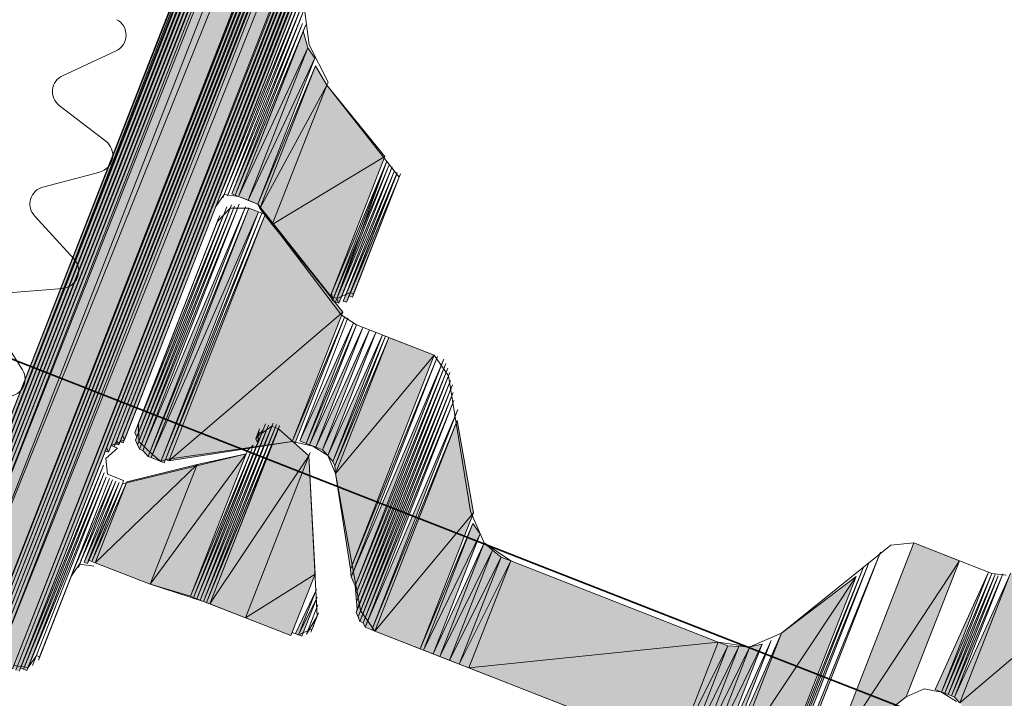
# Model space of a CAD drawing. Header units: millimetres. Extents: x -7374688 to -7372476, y 5958422 to 5960750.
# Tile 23 of 46: x -7373874 to -7373858, y 5960530 to 5960541. Entities that reach past the tile are written whole.
import ezdxf

# ---------------------------------------------------------------- set-up
doc = ezdxf.new("R2010")
doc.units = ezdxf.units.MM
for name, color, linetype, lineweight in [('Импорт в семействах', 7, 'Continuous', 18), ('Окна', 7, 'Continuous', 18), ('Элементы узлов', 7, 'Continuous', 18)]:
    doc.layers.add(name, color=color, linetype=linetype, lineweight=lineweight)

# ---------------------------------------------------------------- blocks, each defined once
blk = doc.blocks.new('ОкноВитражное_Одностворчатое_Агрисовгаз - Окно одностворчатое AGS68 в витраж ПО Л-21477776-Разрез 6-6')
at = {"layer": 'Окна', "lineweight": 35}
blk.add_line((-7373833.443, 5960519.955), (-7373896.77, 5960544.727), dxfattribs=at)
blk = doc.blocks.new('Витражная стойка в сборе - Окно для витража_dwg-21250016-Разрез 6-6')
at = {"layer": 'Импорт в семействах'}
for points in [[(-7373875.158, 5960531.626), (-7373875.209, 5960531.646), (-7373859.147, 5960572.554)], [(-7373875.147, 5960531.503), (-7373875.198, 5960531.523), (-7373859.076, 5960572.585)], [(-7373875.115, 5960531.432), (-7373875.167, 5960531.452), (-7373859.025, 5960572.565)], [(-7373875.064, 5960531.412), (-7373875.115, 5960531.432), (-7373858.974, 5960572.545)], [(-7373875.034, 5960531.341), (-7373875.084, 5960531.361), (-7373858.903, 5960572.577)], [(-7373874.982, 5960531.321), (-7373875.034, 5960531.341), (-7373858.852, 5960572.556)], [(-7373874.982, 5960531.321), (-7373858.852, 5960572.556), (-7373858.698, 5960572.496)], [(-7373874.828, 5960531.261), (-7373874.982, 5960531.321), (-7373858.698, 5960572.496)], [(-7373874.828, 5960531.261), (-7373858.698, 5960572.496), (-7373858.289, 5960572.336)], [(-7373874.419, 5960531.101), (-7373874.828, 5960531.261), (-7373858.289, 5960572.336)], [(-7373874.368, 5960531.081), (-7373874.419, 5960531.101), (-7373860.039, 5960567.712)], [(-7373874.317, 5960531.061), (-7373874.368, 5960531.081), (-7373859.988, 5960567.692)], [(-7373874.266, 5960531.041), (-7373874.317, 5960531.061), (-7373859.957, 5960567.621)], [(-7373874.215, 5960531.021), (-7373874.266, 5960531.041), (-7373859.905, 5960567.601)], [(-7373874.163, 5960531.001), (-7373874.215, 5960531.021), (-7373859.874, 5960567.529)], [(-7373874.163, 5960531.001), (-7373859.874, 5960567.529), (-7373859.618, 5960567.429)], [(-7373873.908, 5960530.901), (-7373874.163, 5960531.001), (-7373859.618, 5960567.429)], [(-7373873.856, 5960530.881), (-7373873.908, 5960530.901), (-7373859.567, 5960567.409)], [(-7373873.805, 5960530.861), (-7373873.856, 5960530.881), (-7373859.516, 5960567.389)], [(-7373872.394, 5960534.32), (-7373872.444, 5960534.34), (-7373859.465, 5960567.37)], [(-7373872.302, 5960534.402), (-7373872.354, 5960534.422), (-7373860.054, 5960565.712)], [(-7373872.231, 5960534.433), (-7373872.282, 5960534.453), (-7373860.023, 5960565.641)], [(-7373872.16, 5960534.464), (-7373872.211, 5960534.484), (-7373859.992, 5960565.57)], [(-7373870.394, 5960538.375), (-7373870.445, 5960538.395), (-7373869.333, 5960541.086)], [(-7373870.343, 5960538.355), (-7373870.394, 5960538.375), (-7373869.282, 5960541.066)], [(-7373870.343, 5960538.355), (-7373869.322, 5960540.964), (-7373869.249, 5960540.699)], [(-7373870.189, 5960538.295), (-7373870.343, 5960538.355), (-7373869.249, 5960540.699)], [(-7373870.189, 5960538.295), (-7373869.249, 5960540.699), (-7373869.135, 5960540.537)], [(-7373870.036, 5960538.235), (-7373870.189, 5960538.295), (-7373869.135, 5960540.537)], [(-7373870.005, 5960538.164), (-7373870.036, 5960538.235), (-7373869.125, 5960540.415)], [(-7373870.005, 5960538.164), (-7373869.125, 5960540.415), (-7373868.949, 5960540.11)], [(-7373869.809, 5960537.91), (-7373870.005, 5960538.164), (-7373868.949, 5960540.11)], [(-7373869.809, 5960537.91), (-7373868.949, 5960540.11), (-7373868.032, 5960538.984)], [(-7373868.892, 5960536.785), (-7373869.809, 5960537.91), (-7373868.032, 5960538.984)], [(-7373868.861, 5960536.713), (-7373868.892, 5960536.785), (-7373868.001, 5960538.913)], [(-7373868.811, 5960536.694), (-7373868.861, 5960536.713), (-7373867.97, 5960538.842)], [(-7373868.759, 5960536.673), (-7373868.811, 5960536.694), (-7373867.918, 5960538.822)], [(-7373868.637, 5960536.685), (-7373868.688, 5960536.705), (-7373867.836, 5960538.731)], [(-7373868.545, 5960536.767), (-7373868.597, 5960536.787), (-7373867.805, 5960538.66)], [(-7373871.935, 5960534.435), (-7373871.966, 5960534.507), (-7373870.454, 5960538.221)], [(-7373871.904, 5960534.364), (-7373871.935, 5960534.435), (-7373870.403, 5960538.201)], [(-7373871.853, 5960534.344), (-7373871.904, 5960534.364), (-7373870.332, 5960538.232)], [(-7373871.77, 5960534.253), (-7373871.853, 5960534.344), (-7373870.229, 5960538.192)], [(-7373871.946, 5960534.558), (-7373871.978, 5960534.629), (-7373870.545, 5960538.139)], [(-7373871.719, 5960534.233), (-7373871.77, 5960534.253), (-7373870.178, 5960538.172)], [(-7373871.719, 5960534.233), (-7373870.178, 5960538.172), (-7373870.025, 5960538.113)], [(-7373871.566, 5960534.173), (-7373871.719, 5960534.233), (-7373870.025, 5960538.113)], [(-7373871.515, 5960534.153), (-7373871.566, 5960534.173), (-7373869.974, 5960538.092)], [(-7373871.443, 5960534.184), (-7373871.495, 5960534.204), (-7373869.922, 5960538.072)], [(-7373871.443, 5960534.184), (-7373869.922, 5960538.072), (-7373868.697, 5960536.531)], [(-7373871.443, 5960534.184), (-7373868.697, 5960536.531), (-7373869.497, 5960534.485)], [(-7373869.446, 5960534.465), (-7373869.497, 5960534.485), (-7373868.666, 5960536.46)], [(-7373869.273, 5960534.456), (-7373869.375, 5960534.496), (-7373868.532, 5960536.349)], [(-7373869.221, 5960534.436), (-7373869.273, 5960534.456), (-7373868.481, 5960536.329)], [(-7373869.12, 5960534.396), (-7373869.221, 5960534.436), (-7373868.379, 5960536.289)], [(-7373869.017, 5960534.356), (-7373869.12, 5960534.396), (-7373868.276, 5960536.249)], [(-7373868.934, 5960534.264), (-7373869.017, 5960534.356), (-7373868.174, 5960536.209)], [(-7373868.852, 5960534.173), (-7373868.934, 5960534.264), (-7373868.072, 5960536.169)], [(-7373868.821, 5960534.102), (-7373868.852, 5960534.173), (-7373868.021, 5960536.149)], [(-7373868.81, 5960533.98), (-7373868.821, 5960534.102), (-7373867.969, 5960536.129)], [(-7373868.81, 5960533.98), (-7373867.969, 5960536.129), (-7373867.253, 5960535.848)], [(-7373868.574, 5960532.472), (-7373868.81, 5960533.98), (-7373867.253, 5960535.848)], [(-7373868.563, 5960532.349), (-7373868.574, 5960532.472), (-7373867.202, 5960535.828)], [(-7373868.501, 5960532.207), (-7373868.563, 5960532.349), (-7373867.1, 5960535.788)], [(-7373868.489, 5960532.085), (-7373868.501, 5960532.207), (-7373867.068, 5960535.717)], [(-7373868.478, 5960531.962), (-7373868.489, 5960532.085), (-7373867.037, 5960535.646)], [(-7373868.467, 5960531.84), (-7373868.478, 5960531.962), (-7373867.006, 5960535.575)], [(-7373868.456, 5960531.718), (-7373868.487, 5960531.789), (-7373866.995, 5960535.452)], [(-7373868.425, 5960531.647), (-7373868.456, 5960531.718), (-7373866.964, 5960535.381)], [(-7373868.374, 5960531.627), (-7373868.425, 5960531.647), (-7373866.953, 5960535.259)], [(-7373868.343, 5960531.555), (-7373868.374, 5960531.627), (-7373866.942, 5960535.137)], [(-7373868.24, 5960531.515), (-7373868.343, 5960531.555), (-7373866.879, 5960534.994)], [(-7373870.845, 5960531.944), (-7373870.896, 5960531.964), (-7373869.744, 5960534.758)], [(-7373868.189, 5960531.495), (-7373868.24, 5960531.515), (-7373866.889, 5960534.821)], [(-7373868.189, 5960531.495), (-7373866.889, 5960534.821), (-7373866.632, 5960533.364)], [(-7373870.948, 5960531.985), (-7373870.998, 5960532.004), (-7373869.867, 5960534.747)], [(-7373870.896, 5960531.964), (-7373870.948, 5960531.985), (-7373869.815, 5960534.727)], [(-7373870.794, 5960531.924), (-7373870.845, 5960531.944), (-7373869.693, 5960534.738)], [(-7373870.794, 5960531.924), (-7373869.713, 5960534.687), (-7373869.23, 5960534.262)], [(-7373870.038, 5960534.46), (-7373870.069, 5960534.531), (-7373869.958, 5960534.665)], [(-7373871.101, 5960532.044), (-7373871.735, 5960532.234), (-7373870.22, 5960534.295)], [(-7373871.735, 5960532.234), (-7373870.995, 5960534.127), (-7373870.22, 5960534.295)], [(-7373871.05, 5960532.024), (-7373871.101, 5960532.044), (-7373870.149, 5960534.327)], [(-7373870.998, 5960532.004), (-7373871.05, 5960532.024), (-7373870.058, 5960534.409)], [(-7373870.231, 5960531.704), (-7373870.794, 5960531.924), (-7373869.23, 5960534.262)], [(-7373870.231, 5960531.704), (-7373869.23, 5960534.262), (-7373869.134, 5960532.396)], [(-7373873.735, 5960530.892), (-7373873.785, 5960530.912), (-7373872.474, 5960534.115)], [(-7373873.683, 5960530.872), (-7373873.735, 5960530.892), (-7373872.462, 5960533.993)], [(-7373871.735, 5960532.234), (-7373872.604, 5960532.574), (-7373870.995, 5960534.127)], [(-7373872.604, 5960532.574), (-7373872.104, 5960533.853), (-7373870.995, 5960534.127)], [(-7373872.727, 5960532.562), (-7373872.778, 5960532.583), (-7373872.226, 5960533.842)], [(-7373872.604, 5960532.574), (-7373872.656, 5960532.594), (-7373872.104, 5960533.853)], [(-7373872.656, 5960532.594), (-7373872.707, 5960532.614), (-7373872.175, 5960533.821)], [(-7373867.473, 5960531.215), (-7373868.189, 5960531.495), (-7373866.632, 5960533.364)], [(-7373867.422, 5960531.195), (-7373867.473, 5960531.215), (-7373866.642, 5960533.191)], [(-7373867.422, 5960531.195), (-7373866.642, 5960533.191), (-7373866.528, 5960533.028)], [(-7373867.268, 5960531.135), (-7373867.422, 5960531.195), (-7373866.528, 5960533.028)], [(-7373867.166, 5960531.095), (-7373867.268, 5960531.135), (-7373866.466, 5960532.886)], [(-7373867.166, 5960531.095), (-7373866.466, 5960532.886), (-7373866.332, 5960532.774)], [(-7373867.012, 5960531.035), (-7373867.166, 5960531.095), (-7373866.332, 5960532.774)], [(-7373867.012, 5960531.035), (-7373866.332, 5960532.774), (-7373866.198, 5960532.663)], [(-7373861.672, 5960529.005), (-7373861.723, 5960529.025), (-7373860.211, 5960532.74)], [(-7373861.003, 5960529.51), (-7373859.682, 5960532.887), (-7373858.965, 5960532.606)], [(-7373866.859, 5960530.975), (-7373867.012, 5960531.035), (-7373866.198, 5960532.663)], [(-7373866.859, 5960530.975), (-7373866.198, 5960532.663), (-7373866.045, 5960532.603)], [(-7373866.705, 5960530.915), (-7373866.859, 5960530.975), (-7373866.045, 5960532.603)], [(-7373866.705, 5960530.915), (-7373866.045, 5960532.603), (-7373862.771, 5960531.322)], [(-7373861.003, 5960529.51), (-7373858.965, 5960532.606), (-7373859.806, 5960530.458)], [(-7373857.733, 5960528.821), (-7373858.958, 5960530.362), (-7373856.212, 5960532.709)], [(-7373858.958, 5960530.362), (-7373858.158, 5960532.408), (-7373856.212, 5960532.709)], [(-7373861.845, 5960529.014), (-7373861.896, 5960529.034), (-7373860.484, 5960532.493)], [(-7373861.794, 5960528.994), (-7373861.845, 5960529.014), (-7373860.393, 5960532.575)], [(-7373859.245, 5960530.533), (-7373859.347, 5960530.573), (-7373858.505, 5960532.426)], [(-7373869.515, 5960531.424), (-7373870.231, 5960531.704), (-7373869.134, 5960532.396)], [(-7373861.896, 5960529.034), (-7373862.613, 5960529.314), (-7373860.595, 5960532.359)], [(-7373862.613, 5960529.314), (-7373861.772, 5960531.463), (-7373860.595, 5960532.359)], [(-7373859.194, 5960530.513), (-7373859.245, 5960530.533), (-7373858.453, 5960532.406)], [(-7373859.143, 5960530.493), (-7373859.194, 5960530.513), (-7373858.403, 5960532.386)], [(-7373859.092, 5960530.473), (-7373859.143, 5960530.493), (-7373858.351, 5960532.366)], [(-7373859.04, 5960530.453), (-7373859.092, 5960530.473), (-7373858.28, 5960532.397)], [(-7373858.958, 5960530.362), (-7373859.04, 5960530.453), (-7373858.178, 5960532.357)], [(-7373869.393, 5960531.435), (-7373869.444, 5960531.455), (-7373869.113, 5960532.152)], [(-7373869.341, 5960531.415), (-7373869.393, 5960531.435), (-7373869.101, 5960532.029)], [(-7373862.715, 5960529.354), (-7373862.818, 5960529.394), (-7373861.934, 5960531.349)], [(-7373862.613, 5960529.314), (-7373862.715, 5960529.354), (-7373861.772, 5960531.463)], [(-7373863.431, 5960529.634), (-7373866.705, 5960530.915), (-7373862.771, 5960531.322)], [(-7373863.431, 5960529.634), (-7373862.771, 5960531.322), (-7373862.617, 5960531.262)], [(-7373863.278, 5960529.574), (-7373863.431, 5960529.634), (-7373862.617, 5960531.262)], [(-7373863.278, 5960529.574), (-7373862.617, 5960531.262), (-7373862.444, 5960531.254)], [(-7373863.124, 5960529.514), (-7373863.278, 5960529.574), (-7373862.444, 5960531.254)], [(-7373863.124, 5960529.514), (-7373862.444, 5960531.254), (-7373862.27, 5960531.245)], [(-7373862.971, 5960529.454), (-7373863.124, 5960529.514), (-7373862.27, 5960531.245)], [(-7373862.818, 5960529.394), (-7373862.971, 5960529.454), (-7373862.077, 5960531.287)], [(-7373862.971, 5960529.454), (-7373862.27, 5960531.245), (-7373862.077, 5960531.287)]]:
    blk.add_hatch(color=256, dxfattribs=at).paths.add_polyline_path(points)
for p, q in [((-7373875.209, 5960531.646), (-7373859.147, 5960572.554)), ((-7373875.198, 5960531.523), (-7373859.076, 5960572.585)), ((-7373875.167, 5960531.452), (-7373859.025, 5960572.565)), ((-7373859.147, 5960572.554), (-7373875.158, 5960531.626)), ((-7373859.076, 5960572.585), (-7373875.147, 5960531.503)), ((-7373859.025, 5960572.565), (-7373875.115, 5960531.432)), ((-7373875.115, 5960531.432), (-7373858.974, 5960572.545)), ((-7373875.084, 5960531.361), (-7373858.903, 5960572.577)), ((-7373858.974, 5960572.545), (-7373875.064, 5960531.412)), ((-7373858.903, 5960572.577), (-7373875.034, 5960531.341)), ((-7373875.034, 5960531.341), (-7373858.852, 5960572.556)), ((-7373858.852, 5960572.556), (-7373874.982, 5960531.321)), ((-7373874.982, 5960531.321), (-7373858.852, 5960572.556)), ((-7373874.982, 5960531.321), (-7373858.698, 5960572.496)), ((-7373858.698, 5960572.496), (-7373874.982, 5960531.321)), ((-7373858.698, 5960572.496), (-7373874.828, 5960531.261)), ((-7373874.828, 5960531.261), (-7373858.698, 5960572.496)), ((-7373874.828, 5960531.261), (-7373858.289, 5960572.336)), ((-7373858.289, 5960572.336), (-7373874.828, 5960531.261)), ((-7373858.289, 5960572.336), (-7373874.419, 5960531.101)), ((-7373874.419, 5960531.101), (-7373860.039, 5960567.712)), ((-7373860.039, 5960567.712), (-7373874.368, 5960531.081)), ((-7373874.368, 5960531.081), (-7373859.988, 5960567.692)), ((-7373859.988, 5960567.692), (-7373874.317, 5960531.061)), ((-7373874.317, 5960531.061), (-7373859.957, 5960567.621)), ((-7373859.957, 5960567.621), (-7373874.266, 5960531.041)), ((-7373874.266, 5960531.041), (-7373859.905, 5960567.601)), ((-7373859.905, 5960567.601), (-7373874.215, 5960531.021)), ((-7373874.215, 5960531.021), (-7373859.874, 5960567.529)), ((-7373859.874, 5960567.529), (-7373874.163, 5960531.001)), ((-7373874.163, 5960531.001), (-7373859.874, 5960567.529)), ((-7373874.163, 5960531.001), (-7373859.618, 5960567.429)), ((-7373859.618, 5960567.429), (-7373874.163, 5960531.001)), ((-7373859.618, 5960567.429), (-7373873.908, 5960530.901)), ((-7373873.908, 5960530.901), (-7373859.567, 5960567.409)), ((-7373859.567, 5960567.409), (-7373873.856, 5960530.881)), ((-7373873.856, 5960530.881), (-7373859.516, 5960567.389)), ((-7373859.516, 5960567.389), (-7373873.805, 5960530.861)), ((-7373872.444, 5960534.34), (-7373859.465, 5960567.37)), ((-7373859.465, 5960567.37), (-7373872.394, 5960534.32)), ((-7373872.354, 5960534.422), (-7373860.054, 5960565.712)), ((-7373860.054, 5960565.712), (-7373872.302, 5960534.402)), ((-7373872.282, 5960534.453), (-7373860.023, 5960565.641)), ((-7373860.023, 5960565.641), (-7373872.231, 5960534.433)), ((-7373872.211, 5960534.484), (-7373859.992, 5960565.57)), ((-7373859.992, 5960565.57), (-7373872.16, 5960534.464)), ((-7373870.445, 5960538.395), (-7373869.333, 5960541.086)), ((-7373869.333, 5960541.086), (-7373870.394, 5960538.375)), ((-7373870.394, 5960538.375), (-7373869.282, 5960541.066)), ((-7373869.282, 5960541.066), (-7373870.343, 5960538.355)), ((-7373870.343, 5960538.355), (-7373869.322, 5960540.964)), ((-7373869.322, 5960540.964), (-7373869.249, 5960540.699)), ((-7373870.343, 5960538.355), (-7373869.249, 5960540.699)), ((-7373869.249, 5960540.699), (-7373870.343, 5960538.355)), ((-7373869.249, 5960540.699), (-7373870.189, 5960538.295)), ((-7373870.189, 5960538.295), (-7373869.249, 5960540.699)), ((-7373869.249, 5960540.699), (-7373869.135, 5960540.537)), ((-7373870.189, 5960538.295), (-7373869.135, 5960540.537)), ((-7373869.135, 5960540.537), (-7373870.189, 5960538.295)), ((-7373869.135, 5960540.537), (-7373870.036, 5960538.235)), ((-7373870.036, 5960538.235), (-7373869.125, 5960540.415)), ((-7373869.125, 5960540.415), (-7373870.005, 5960538.164)), ((-7373870.005, 5960538.164), (-7373869.125, 5960540.415)), ((-7373869.125, 5960540.415), (-7373868.949, 5960540.11)), ((-7373870.005, 5960538.164), (-7373868.949, 5960540.11)), ((-7373868.949, 5960540.11), (-7373870.005, 5960538.164)), ((-7373868.949, 5960540.11), (-7373869.809, 5960537.91)), ((-7373869.809, 5960537.91), (-7373868.949, 5960540.11)), ((-7373868.949, 5960540.11), (-7373868.032, 5960538.984)), ((-7373869.809, 5960537.91), (-7373868.032, 5960538.984)), ((-7373868.032, 5960538.984), (-7373869.809, 5960537.91)), ((-7373868.032, 5960538.984), (-7373868.892, 5960536.785)), ((-7373868.892, 5960536.785), (-7373868.001, 5960538.913)), ((-7373868.001, 5960538.913), (-7373868.861, 5960536.713)), ((-7373868.861, 5960536.713), (-7373867.97, 5960538.842)), ((-7373867.97, 5960538.842), (-7373868.811, 5960536.694)), ((-7373868.811, 5960536.694), (-7373867.918, 5960538.822)), ((-7373867.918, 5960538.822), (-7373868.759, 5960536.673)), ((-7373868.688, 5960536.705), (-7373867.836, 5960538.731)), ((-7373867.836, 5960538.731), (-7373868.637, 5960536.685)), ((-7373868.597, 5960536.787), (-7373867.805, 5960538.66)), ((-7373867.805, 5960538.66), (-7373868.545, 5960536.767)), ((-7373867.805, 5960538.66), (-7373867.785, 5960538.711)), ((-7373870.394, 5960538.375), (-7373870.445, 5960538.395)), ((-7373870.343, 5960538.355), (-7373870.394, 5960538.375)), ((-7373870.189, 5960538.295), (-7373870.343, 5960538.355)), ((-7373871.966, 5960534.507), (-7373870.454, 5960538.221)), ((-7373870.454, 5960538.221), (-7373871.935, 5960534.435)), ((-7373871.935, 5960534.435), (-7373870.403, 5960538.201)), ((-7373871.904, 5960534.364), (-7373870.332, 5960538.232)), ((-7373870.403, 5960538.201), (-7373871.904, 5960534.364)), ((-7373870.332, 5960538.232), (-7373871.853, 5960534.344)), ((-7373871.853, 5960534.344), (-7373870.229, 5960538.192)), ((-7373870.229, 5960538.192), (-7373871.77, 5960534.253)), ((-7373870.036, 5960538.235), (-7373870.189, 5960538.295)), ((-7373870.036, 5960538.235), (-7373870.016, 5960538.286)), ((-7373870.005, 5960538.164), (-7373870.036, 5960538.235)), ((-7373871.978, 5960534.629), (-7373870.545, 5960538.139)), ((-7373870.545, 5960538.139), (-7373871.946, 5960534.558)), ((-7373871.77, 5960534.253), (-7373870.178, 5960538.172)), ((-7373870.178, 5960538.172), (-7373871.719, 5960534.233)), ((-7373871.719, 5960534.233), (-7373870.178, 5960538.172)), ((-7373871.719, 5960534.233), (-7373870.025, 5960538.113)), ((-7373870.025, 5960538.113), (-7373871.719, 5960534.233)), ((-7373870.025, 5960538.113), (-7373871.566, 5960534.173)), ((-7373871.566, 5960534.173), (-7373869.974, 5960538.092)), ((-7373869.974, 5960538.092), (-7373871.515, 5960534.153)), ((-7373871.495, 5960534.204), (-7373869.922, 5960538.072)), ((-7373869.922, 5960538.072), (-7373871.443, 5960534.184)), ((-7373871.443, 5960534.184), (-7373869.922, 5960538.072)), ((-7373870.178, 5960538.172), (-7373870.025, 5960538.113)), ((-7373869.809, 5960537.91), (-7373870.005, 5960538.164)), ((-7373869.922, 5960538.072), (-7373868.697, 5960536.531)), ((-7373868.892, 5960536.785), (-7373869.809, 5960537.91)), ((-7373868.861, 5960536.713), (-7373868.892, 5960536.785)), ((-7373868.545, 5960536.767), (-7373868.597, 5960536.787)), ((-7373868.811, 5960536.694), (-7373868.861, 5960536.713)), ((-7373868.759, 5960536.673), (-7373868.811, 5960536.694)), ((-7373868.637, 5960536.685), (-7373868.688, 5960536.705)), ((-7373871.443, 5960534.184), (-7373868.697, 5960536.531)), ((-7373868.697, 5960536.531), (-7373871.443, 5960534.184)), ((-7373868.697, 5960536.531), (-7373869.497, 5960534.485)), ((-7373869.497, 5960534.485), (-7373868.666, 5960536.46)), ((-7373868.666, 5960536.46), (-7373869.446, 5960534.465)), ((-7373869.375, 5960534.496), (-7373868.532, 5960536.349)), ((-7373868.532, 5960536.349), (-7373869.273, 5960534.456)), ((-7373869.273, 5960534.456), (-7373868.481, 5960536.329)), ((-7373868.481, 5960536.329), (-7373869.221, 5960534.436)), ((-7373869.221, 5960534.436), (-7373868.379, 5960536.289)), ((-7373868.379, 5960536.289), (-7373869.12, 5960534.396)), ((-7373869.12, 5960534.396), (-7373868.276, 5960536.249)), ((-7373868.276, 5960536.249), (-7373869.017, 5960534.356)), ((-7373869.017, 5960534.356), (-7373868.174, 5960536.209)), ((-7373868.174, 5960536.209), (-7373868.934, 5960534.264)), ((-7373868.934, 5960534.264), (-7373868.072, 5960536.169)), ((-7373868.072, 5960536.169), (-7373868.852, 5960534.173)), ((-7373868.852, 5960534.173), (-7373868.021, 5960536.149)), ((-7373868.021, 5960536.149), (-7373868.821, 5960534.102)), ((-7373868.821, 5960534.102), (-7373867.969, 5960536.129)), ((-7373867.969, 5960536.129), (-7373868.81, 5960533.98)), ((-7373868.81, 5960533.98), (-7373867.969, 5960536.129)), ((-7373867.969, 5960536.129), (-7373867.253, 5960535.848)), ((-7373868.81, 5960533.98), (-7373867.253, 5960535.848)), ((-7373867.253, 5960535.848), (-7373868.81, 5960533.98)), ((-7373867.253, 5960535.848), (-7373868.574, 5960532.472)), ((-7373868.574, 5960532.472), (-7373867.202, 5960535.828)), ((-7373867.202, 5960535.828), (-7373868.563, 5960532.349)), ((-7373868.563, 5960532.349), (-7373867.1, 5960535.788)), ((-7373867.1, 5960535.788), (-7373868.501, 5960532.207)), ((-7373868.501, 5960532.207), (-7373867.068, 5960535.717)), ((-7373867.068, 5960535.717), (-7373868.489, 5960532.085)), ((-7373868.489, 5960532.085), (-7373867.037, 5960535.646)), ((-7373867.037, 5960535.646), (-7373868.478, 5960531.962)), ((-7373868.478, 5960531.962), (-7373867.006, 5960535.575)), ((-7373867.006, 5960535.575), (-7373868.467, 5960531.84)), ((-7373868.487, 5960531.789), (-7373866.995, 5960535.452)), ((-7373866.995, 5960535.452), (-7373868.456, 5960531.718)), ((-7373868.456, 5960531.718), (-7373866.964, 5960535.381)), ((-7373866.964, 5960535.381), (-7373868.425, 5960531.647)), ((-7373868.425, 5960531.647), (-7373866.953, 5960535.259)), ((-7373866.953, 5960535.259), (-7373868.374, 5960531.627)), ((-7373868.374, 5960531.627), (-7373866.942, 5960535.137)), ((-7373866.942, 5960535.137), (-7373868.343, 5960531.555)), ((-7373868.343, 5960531.555), (-7373866.879, 5960534.994)), ((-7373866.879, 5960534.994), (-7373868.24, 5960531.515)), ((-7373870.896, 5960531.964), (-7373869.744, 5960534.758)), ((-7373869.744, 5960534.758), (-7373870.845, 5960531.944)), ((-7373869.815, 5960534.727), (-7373869.795, 5960534.778)), ((-7373868.24, 5960531.515), (-7373866.889, 5960534.821)), ((-7373866.889, 5960534.821), (-7373868.189, 5960531.495)), ((-7373868.189, 5960531.495), (-7373866.889, 5960534.821)), ((-7373866.889, 5960534.821), (-7373866.632, 5960533.364)), ((-7373871.946, 5960534.558), (-7373871.978, 5960534.629)), ((-7373870.998, 5960532.004), (-7373869.867, 5960534.747)), ((-7373869.867, 5960534.747), (-7373870.948, 5960531.985)), ((-7373870.948, 5960531.985), (-7373869.815, 5960534.727)), ((-7373869.815, 5960534.727), (-7373870.896, 5960531.964)), ((-7373870.845, 5960531.944), (-7373869.693, 5960534.738)), ((-7373869.693, 5960534.738), (-7373870.794, 5960531.924)), ((-7373870.794, 5960531.924), (-7373869.713, 5960534.687)), ((-7373870.069, 5960534.531), (-7373869.958, 5960534.665)), ((-7373869.958, 5960534.665), (-7373870.038, 5960534.46)), ((-7373869.713, 5960534.687), (-7373869.693, 5960534.738)), ((-7373869.713, 5960534.687), (-7373869.23, 5960534.262)), ((-7373872.231, 5960534.433), (-7373872.282, 5960534.453)), ((-7373872.16, 5960534.464), (-7373872.211, 5960534.484)), ((-7373871.935, 5960534.435), (-7373871.966, 5960534.507)), ((-7373869.497, 5960534.485), (-7373871.443, 5960534.184)), ((-7373870.038, 5960534.46), (-7373870.069, 5960534.531)), ((-7373869.446, 5960534.465), (-7373869.497, 5960534.485)), ((-7373869.273, 5960534.456), (-7373869.375, 5960534.496)), ((-7373869.221, 5960534.436), (-7373869.273, 5960534.456)), ((-7373872.394, 5960534.32), (-7373872.444, 5960534.34)), ((-7373872.302, 5960534.402), (-7373872.354, 5960534.422)), ((-7373871.904, 5960534.364), (-7373871.935, 5960534.435)), ((-7373871.853, 5960534.344), (-7373871.904, 5960534.364)), ((-7373871.77, 5960534.253), (-7373871.853, 5960534.344)), ((-7373871.735, 5960532.234), (-7373870.22, 5960534.295)), ((-7373870.22, 5960534.295), (-7373871.735, 5960532.234)), ((-7373871.101, 5960532.044), (-7373870.149, 5960534.327)), ((-7373870.22, 5960534.295), (-7373871.101, 5960532.044)), ((-7373871.05, 5960532.024), (-7373870.058, 5960534.409)), ((-7373870.149, 5960534.327), (-7373871.05, 5960532.024)), ((-7373870.058, 5960534.409), (-7373870.998, 5960532.004)), ((-7373870.995, 5960534.127), (-7373870.22, 5960534.295)), ((-7373869.23, 5960534.262), (-7373869.21, 5960534.313)), ((-7373869.12, 5960534.396), (-7373869.221, 5960534.436)), ((-7373869.017, 5960534.356), (-7373869.12, 5960534.396)), ((-7373868.934, 5960534.264), (-7373869.017, 5960534.356)), ((-7373871.719, 5960534.233), (-7373871.77, 5960534.253)), ((-7373871.566, 5960534.173), (-7373871.719, 5960534.233)), ((-7373871.515, 5960534.153), (-7373871.566, 5960534.173)), ((-7373871.443, 5960534.184), (-7373871.495, 5960534.204)), ((-7373870.794, 5960531.924), (-7373869.23, 5960534.262)), ((-7373869.23, 5960534.262), (-7373870.794, 5960531.924)), ((-7373869.23, 5960534.262), (-7373870.231, 5960531.704)), ((-7373870.231, 5960531.704), (-7373869.23, 5960534.262)), ((-7373869.23, 5960534.262), (-7373869.134, 5960532.396)), ((-7373868.852, 5960534.173), (-7373868.934, 5960534.264)), ((-7373868.821, 5960534.102), (-7373868.852, 5960534.173)), ((-7373873.785, 5960530.912), (-7373872.474, 5960534.115)), ((-7373872.474, 5960534.115), (-7373873.735, 5960530.892)), ((-7373873.735, 5960530.892), (-7373872.462, 5960533.993)), ((-7373872.462, 5960533.993), (-7373873.683, 5960530.872)), ((-7373872.604, 5960532.574), (-7373870.995, 5960534.127)), ((-7373870.995, 5960534.127), (-7373872.604, 5960532.574)), ((-7373872.104, 5960533.853), (-7373870.995, 5960534.127)), ((-7373870.995, 5960534.127), (-7373871.735, 5960532.234)), ((-7373871.735, 5960532.234), (-7373870.995, 5960534.127)), ((-7373868.81, 5960533.98), (-7373868.821, 5960534.102)), ((-7373868.574, 5960532.472), (-7373868.81, 5960533.98)), ((-7373872.778, 5960532.583), (-7373872.226, 5960533.842)), ((-7373872.226, 5960533.842), (-7373872.727, 5960532.562)), ((-7373872.656, 5960532.594), (-7373872.104, 5960533.853)), ((-7373872.104, 5960533.853), (-7373872.604, 5960532.574)), ((-7373872.604, 5960532.574), (-7373872.104, 5960533.853)), ((-7373872.707, 5960532.614), (-7373872.175, 5960533.821)), ((-7373872.175, 5960533.821), (-7373872.656, 5960532.594)), ((-7373868.189, 5960531.495), (-7373866.632, 5960533.364)), ((-7373866.632, 5960533.364), (-7373868.189, 5960531.495)), ((-7373866.632, 5960533.364), (-7373867.473, 5960531.215)), ((-7373867.473, 5960531.215), (-7373866.642, 5960533.191)), ((-7373866.642, 5960533.191), (-7373867.422, 5960531.195)), ((-7373867.422, 5960531.195), (-7373866.642, 5960533.191)), ((-7373866.642, 5960533.191), (-7373866.528, 5960533.028)), ((-7373867.422, 5960531.195), (-7373866.528, 5960533.028)), ((-7373866.528, 5960533.028), (-7373867.422, 5960531.195)), ((-7373866.528, 5960533.028), (-7373867.268, 5960531.135)), ((-7373867.268, 5960531.135), (-7373866.466, 5960532.886)), ((-7373866.466, 5960532.886), (-7373867.166, 5960531.095)), ((-7373867.166, 5960531.095), (-7373866.466, 5960532.886)), ((-7373867.166, 5960531.095), (-7373866.332, 5960532.774)), ((-7373866.332, 5960532.774), (-7373867.166, 5960531.095)), ((-7373866.332, 5960532.774), (-7373867.012, 5960531.035)), ((-7373867.012, 5960531.035), (-7373866.332, 5960532.774)), ((-7373866.466, 5960532.886), (-7373866.332, 5960532.774)), ((-7373866.332, 5960532.774), (-7373866.198, 5960532.663)), ((-7373861.723, 5960529.025), (-7373860.211, 5960532.74)), ((-7373860.211, 5960532.74), (-7373861.672, 5960529.005)), ((-7373861.003, 5960529.51), (-7373859.682, 5960532.887)), ((-7373859.682, 5960532.887), (-7373858.965, 5960532.606)), ((-7373872.727, 5960532.562), (-7373872.778, 5960532.583)), ((-7373872.656, 5960532.594), (-7373872.707, 5960532.614)), ((-7373872.604, 5960532.574), (-7373872.656, 5960532.594)), ((-7373867.012, 5960531.035), (-7373866.198, 5960532.663)), ((-7373866.198, 5960532.663), (-7373867.012, 5960531.035)), ((-7373866.198, 5960532.663), (-7373866.859, 5960530.975)), ((-7373866.859, 5960530.975), (-7373866.198, 5960532.663)), ((-7373866.859, 5960530.975), (-7373866.045, 5960532.603)), ((-7373866.045, 5960532.603), (-7373866.859, 5960530.975)), ((-7373866.045, 5960532.603), (-7373866.705, 5960530.915)), ((-7373866.705, 5960530.915), (-7373866.045, 5960532.603)), ((-7373866.198, 5960532.663), (-7373866.045, 5960532.603)), ((-7373866.045, 5960532.603), (-7373862.771, 5960531.322)), ((-7373861.003, 5960529.51), (-7373858.965, 5960532.606)), ((-7373858.965, 5960532.606), (-7373861.003, 5960529.51)), ((-7373858.965, 5960532.606), (-7373859.806, 5960530.458)), ((-7373858.958, 5960530.362), (-7373856.212, 5960532.709)), ((-7373856.212, 5960532.709), (-7373858.958, 5960530.362)), ((-7373871.735, 5960532.234), (-7373872.604, 5960532.574)), ((-7373868.563, 5960532.349), (-7373868.574, 5960532.472)), ((-7373861.896, 5960529.034), (-7373860.484, 5960532.493)), ((-7373861.845, 5960529.014), (-7373860.393, 5960532.575)), ((-7373860.484, 5960532.493), (-7373861.845, 5960529.014)), ((-7373860.393, 5960532.575), (-7373861.794, 5960528.994)), ((-7373859.347, 5960530.573), (-7373858.505, 5960532.426)), ((-7373858.505, 5960532.426), (-7373859.245, 5960530.533)), ((-7373871.735, 5960532.234), (-7373871.715, 5960532.285)), ((-7373870.231, 5960531.704), (-7373869.134, 5960532.396)), ((-7373869.134, 5960532.396), (-7373870.231, 5960531.704)), ((-7373869.134, 5960532.396), (-7373869.515, 5960531.424)), ((-7373868.501, 5960532.207), (-7373868.563, 5960532.349)), ((-7373862.613, 5960529.314), (-7373860.595, 5960532.359)), ((-7373860.595, 5960532.359), (-7373862.613, 5960529.314)), ((-7373860.595, 5960532.359), (-7373861.896, 5960529.034)), ((-7373861.772, 5960531.463), (-7373860.595, 5960532.359)), ((-7373859.245, 5960530.533), (-7373858.453, 5960532.406)), ((-7373858.453, 5960532.406), (-7373859.194, 5960530.513)), ((-7373859.194, 5960530.513), (-7373858.403, 5960532.386)), ((-7373858.403, 5960532.386), (-7373859.143, 5960530.493)), ((-7373859.143, 5960530.493), (-7373858.351, 5960532.366)), ((-7373859.092, 5960530.473), (-7373858.28, 5960532.397)), ((-7373858.351, 5960532.366), (-7373859.092, 5960530.473)), ((-7373858.28, 5960532.397), (-7373859.04, 5960530.453)), ((-7373859.04, 5960530.453), (-7373858.178, 5960532.357)), ((-7373858.958, 5960530.362), (-7373858.158, 5960532.408)), ((-7373858.178, 5960532.357), (-7373858.958, 5960530.362)), ((-7373871.101, 5960532.044), (-7373871.735, 5960532.234)), ((-7373869.444, 5960531.455), (-7373869.113, 5960532.152)), ((-7373869.113, 5960532.152), (-7373869.393, 5960531.435)), ((-7373868.489, 5960532.085), (-7373868.501, 5960532.207)), ((-7373871.05, 5960532.024), (-7373871.101, 5960532.044)), ((-7373870.998, 5960532.004), (-7373871.05, 5960532.024)), ((-7373870.948, 5960531.985), (-7373870.998, 5960532.004)), ((-7373870.896, 5960531.964), (-7373870.948, 5960531.985)), ((-7373870.845, 5960531.944), (-7373870.896, 5960531.964)), ((-7373869.393, 5960531.435), (-7373869.101, 5960532.029)), ((-7373869.101, 5960532.029), (-7373869.341, 5960531.415)), ((-7373868.478, 5960531.962), (-7373868.489, 5960532.085)), ((-7373868.467, 5960531.84), (-7373868.478, 5960531.962)), ((-7373870.794, 5960531.924), (-7373870.845, 5960531.944)), ((-7373870.231, 5960531.704), (-7373870.794, 5960531.924)), ((-7373869.515, 5960531.424), (-7373870.231, 5960531.704)), ((-7373869.099, 5960531.733), (-7373869.079, 5960531.784)), ((-7373868.456, 5960531.718), (-7373868.487, 5960531.789)), ((-7373868.425, 5960531.647), (-7373868.456, 5960531.718)), ((-7373868.374, 5960531.627), (-7373868.425, 5960531.647)), ((-7373868.343, 5960531.555), (-7373868.374, 5960531.627)), ((-7373868.24, 5960531.515), (-7373868.343, 5960531.555)), ((-7373868.189, 5960531.495), (-7373868.24, 5960531.515)), ((-7373867.473, 5960531.215), (-7373868.189, 5960531.495)), ((-7373869.393, 5960531.435), (-7373869.444, 5960531.455)), ((-7373869.393, 5960531.435), (-7373869.373, 5960531.486)), ((-7373869.341, 5960531.415), (-7373869.393, 5960531.435)), ((-7373862.818, 5960529.394), (-7373861.934, 5960531.349)), ((-7373862.715, 5960529.354), (-7373861.772, 5960531.463)), ((-7373861.934, 5960531.349), (-7373862.715, 5960529.354)), ((-7373861.772, 5960531.463), (-7373862.613, 5960529.314)), ((-7373862.613, 5960529.314), (-7373861.772, 5960531.463)), ((-7373867.422, 5960531.195), (-7373867.473, 5960531.215)), ((-7373867.268, 5960531.135), (-7373867.422, 5960531.195)), ((-7373866.705, 5960530.915), (-7373862.771, 5960531.322)), ((-7373862.771, 5960531.322), (-7373866.705, 5960530.915)), ((-7373862.771, 5960531.322), (-7373863.431, 5960529.634)), ((-7373863.431, 5960529.634), (-7373862.771, 5960531.322)), ((-7373863.431, 5960529.634), (-7373862.617, 5960531.262)), ((-7373862.617, 5960531.262), (-7373863.431, 5960529.634)), ((-7373862.617, 5960531.262), (-7373863.278, 5960529.574)), ((-7373863.278, 5960529.574), (-7373862.617, 5960531.262)), ((-7373863.278, 5960529.574), (-7373862.444, 5960531.254)), ((-7373862.444, 5960531.254), (-7373863.278, 5960529.574)), ((-7373862.444, 5960531.254), (-7373863.124, 5960529.514)), ((-7373863.124, 5960529.514), (-7373862.444, 5960531.254)), ((-7373863.124, 5960529.514), (-7373862.27, 5960531.245)), ((-7373862.27, 5960531.245), (-7373863.124, 5960529.514)), ((-7373862.971, 5960529.454), (-7373862.077, 5960531.287)), ((-7373862.077, 5960531.287), (-7373862.971, 5960529.454)), ((-7373862.27, 5960531.245), (-7373862.971, 5960529.454)), ((-7373862.971, 5960529.454), (-7373862.27, 5960531.245)), ((-7373862.077, 5960531.287), (-7373862.818, 5960529.394)), ((-7373862.771, 5960531.322), (-7373862.617, 5960531.262)), ((-7373862.617, 5960531.262), (-7373862.444, 5960531.254)), ((-7373862.444, 5960531.254), (-7373862.27, 5960531.245)), ((-7373862.27, 5960531.245), (-7373862.077, 5960531.287)), ((-7373867.166, 5960531.095), (-7373867.268, 5960531.135)), ((-7373867.012, 5960531.035), (-7373867.166, 5960531.095)), ((-7373866.859, 5960530.975), (-7373867.012, 5960531.035)), ((-7373873.735, 5960530.892), (-7373873.785, 5960530.912)), ((-7373873.683, 5960530.872), (-7373873.735, 5960530.892)), ((-7373866.705, 5960530.915), (-7373866.859, 5960530.975)), ((-7373863.431, 5960529.634), (-7373866.705, 5960530.915)), ((-7373859.245, 5960530.533), (-7373859.347, 5960530.573)), ((-7373859.806, 5960530.458), (-7373861.003, 5960529.51)), ((-7373859.194, 5960530.513), (-7373859.245, 5960530.533)), ((-7373859.143, 5960530.493), (-7373859.194, 5960530.513)), ((-7373859.092, 5960530.473), (-7373859.143, 5960530.493)), ((-7373859.04, 5960530.453), (-7373859.092, 5960530.473)), ((-7373858.958, 5960530.362), (-7373859.04, 5960530.453))]:
    blk.add_line(p, q, dxfattribs=at)
at = {"layer": 'Импорт в семействах', "flags": 128}
for points in [[(-7373875.178, 5960531.575), (-7373859.147, 5960572.554), (-7373875.178, 5960531.575)], [(-7373875.198, 5960531.523), (-7373859.147, 5960572.554), (-7373875.158, 5960531.626), (-7373859.147, 5960572.554), (-7373875.158, 5960531.626), (-7373859.147, 5960572.554), (-7373875.158, 5960531.626), (-7373866.824, 5960553.082), (-7373875.209, 5960531.646), (-7373866.824, 5960553.082), (-7373875.189, 5960531.697), (-7373866.844, 5960553.031), (-7373875.189, 5960531.697)], [(-7373875.209, 5960531.646), (-7373866.844, 5960553.031), (-7373875.189, 5960531.697), (-7373866.844, 5960553.031), (-7373875.189, 5960531.697), (-7373866.844, 5960553.031), (-7373875.169, 5960531.748), (-7373866.864, 5960552.98), (-7373875.169, 5960531.748)], [(-7373873.785, 5960530.912), (-7373872.504, 5960534.186), (-7373873.785, 5960530.912), (-7373872.504, 5960534.186), (-7373873.785, 5960530.912), (-7373872.504, 5960534.186), (-7373873.785, 5960530.912), (-7373872.504, 5960534.186), (-7373873.785, 5960530.912), (-7373872.504, 5960534.186), (-7373872.484, 5960534.237), (-7373873.785, 5960530.912), (-7373872.484, 5960534.237), (-7373859.516, 5960567.389), (-7373872.464, 5960534.289), (-7373872.484, 5960534.237), (-7373859.516, 5960567.389), (-7373872.484, 5960534.237), (-7373873.785, 5960530.912), (-7373872.494, 5960534.064), (-7373873.735, 5960530.892), (-7373872.474, 5960534.115), (-7373872.494, 5960534.064), (-7373873.735, 5960530.892), (-7373872.494, 5960534.064), (-7373873.735, 5960530.892), (-7373872.494, 5960534.064), (-7373873.735, 5960530.892), (-7373872.462, 5960533.993), (-7373873.663, 5960530.923), (-7373873.683, 5960530.872), (-7373872.462, 5960533.993), (-7373873.683, 5960530.872), (-7373872.462, 5960533.993), (-7373873.663, 5960530.923), (-7373872.462, 5960533.993), (-7373873.663, 5960530.923), (-7373872.431, 5960533.922), (-7373873.592, 5960530.954), (-7373872.431, 5960533.922), (-7373873.592, 5960530.954), (-7373872.431, 5960533.922), (-7373873.572, 5960531.005), (-7373873.592, 5960530.954), (-7373872.431, 5960533.922), (-7373873.592, 5960530.954)], [(-7373872.484, 5960534.237), (-7373872.444, 5960534.34), (-7373859.516, 5960567.389), (-7373872.464, 5960534.289)], [(-7373872.464, 5960534.289), (-7373859.516, 5960567.389), (-7373872.464, 5960534.289), (-7373860.116, 5960565.855), (-7373872.424, 5960534.391), (-7373872.394, 5960534.32), (-7373860.046, 5960565.886)], [(-7373860.066, 5960565.835), (-7373872.394, 5960534.32), (-7373860.086, 5960565.784), (-7373872.374, 5960534.371), (-7373860.066, 5960565.835)], [(-7373860.086, 5960565.784), (-7373872.374, 5960534.371), (-7373860.086, 5960565.784), (-7373872.374, 5960534.371), (-7373860.086, 5960565.784), (-7373872.374, 5960534.371), (-7373860.106, 5960565.732), (-7373872.354, 5960534.422), (-7373872.374, 5960534.371), (-7373860.086, 5960565.784)], [(-7373860.106, 5960565.732), (-7373872.374, 5960534.371), (-7373860.126, 5960565.681), (-7373872.354, 5960534.422), (-7373860.106, 5960565.732)], [(-7373860.074, 5960565.661), (-7373872.302, 5960534.402), (-7373860.074, 5960565.661), (-7373872.282, 5960534.453), (-7373872.302, 5960534.402), (-7373860.074, 5960565.661), (-7373872.302, 5960534.402), (-7373860.094, 5960565.61), (-7373872.262, 5960534.504), (-7373872.231, 5960534.433), (-7373860.023, 5960565.641)], [(-7373860.043, 5960565.59), (-7373872.231, 5960534.433), (-7373860.043, 5960565.59), (-7373872.211, 5960534.484), (-7373860.043, 5960565.59), (-7373872.211, 5960534.484), (-7373860.043, 5960565.59), (-7373872.191, 5960534.535), (-7373860.043, 5960565.59), (-7373872.191, 5960534.535), (-7373860.043, 5960565.59), (-7373872.171, 5960534.587), (-7373872.14, 5960534.515), (-7373859.992, 5960565.57), (-7373872.14, 5960534.515), (-7373872.354, 5960534.422), (-7373872.251, 5960534.382), (-7373872.434, 5960534.218), (-7373872.411, 5960533.973), (-7373872.155, 5960533.873), (-7373872.175, 5960533.821), (-7373870.22, 5960534.295), (-7373870.2, 5960534.347), (-7373870.109, 5960534.429)], [(-7373872.1, 5960534.618), (-7373872.12, 5960534.567), (-7373870.699, 5960538.199), (-7373870.568, 5960538.384), (-7373870.343, 5960538.355), (-7373870.036, 5960538.235), (-7373868.892, 5960536.785), (-7373868.791, 5960536.745), (-7373868.577, 5960536.838), (-7373868.525, 5960536.818), (-7373867.805, 5960538.66), (-7373868.949, 5960540.11), (-7373868.929, 5960540.161), (-7373869.229, 5960540.75), (-7373869.316, 5960541.433), (-7373869.178, 5960542.087), (-7373862.594, 5960558.919)], [(-7373867.764, 5960550.678), (-7373875.169, 5960531.748), (-7373875.198, 5960531.523), (-7373875.014, 5960531.392), (-7373875.034, 5960531.341), (-7373873.908, 5960530.901), (-7373873.888, 5960530.952), (-7373873.663, 5960530.923), (-7373873.532, 5960531.108), (-7373873.481, 5960531.088), (-7373872.98, 5960532.367), (-7373872.849, 5960532.551), (-7373872.624, 5960532.522)], [(-7373875.169, 5960531.748), (-7373866.864, 5960552.98), (-7373875.189, 5960531.697), (-7373875.149, 5960531.799)], [(-7373870.679, 5960538.25), (-7373870.699, 5960538.199), (-7373869.198, 5960542.036), (-7373870.679, 5960538.25), (-7373870.699, 5960538.199), (-7373869.178, 5960542.087)], [(-7373869.198, 5960542.036), (-7373870.699, 5960538.199), (-7373869.258, 5960541.883), (-7373870.659, 5960538.301), (-7373870.679, 5960538.25), (-7373869.198, 5960542.036)], [(-7373869.258, 5960541.883), (-7373870.679, 5960538.25), (-7373869.318, 5960541.729), (-7373870.659, 5960538.301), (-7373869.258, 5960541.883)], [(-7373869.318, 5960541.729), (-7373870.659, 5960538.301), (-7373869.327, 5960541.556), (-7373870.588, 5960538.332), (-7373869.267, 5960541.709)], [(-7373869.327, 5960541.556), (-7373870.588, 5960538.332), (-7373869.336, 5960541.382), (-7373870.517, 5960538.364), (-7373869.316, 5960541.433)], [(-7373869.336, 5960541.382), (-7373870.517, 5960538.364), (-7373869.344, 5960541.209), (-7373870.445, 5960538.395), (-7373869.304, 5960541.311)], [(-7373869.344, 5960541.209), (-7373870.445, 5960538.395)], [(-7373870.323, 5960538.406), (-7373870.343, 5960538.355), (-7373869.322, 5960540.964), (-7373870.343, 5960538.355), (-7373869.282, 5960541.066), (-7373869.322, 5960540.964), (-7373870.343, 5960538.355)], [(-7373868.545, 5960536.767), (-7373867.805, 5960538.66), (-7373868.545, 5960536.767), (-7373868.525, 5960536.818), (-7373867.805, 5960538.66), (-7373868.617, 5960536.736), (-7373867.856, 5960538.68), (-7373868.617, 5960536.736), (-7373868.597, 5960536.787), (-7373867.856, 5960538.68), (-7373868.637, 5960536.685), (-7373867.856, 5960538.68), (-7373867.836, 5960538.731), (-7373868.637, 5960536.685), (-7373868.617, 5960536.736), (-7373867.856, 5960538.68), (-7373868.688, 5960536.705), (-7373867.887, 5960538.751), (-7373868.688, 5960536.705), (-7373867.887, 5960538.751), (-7373868.759, 5960536.673), (-7373867.918, 5960538.822), (-7373868.759, 5960536.673), (-7373867.918, 5960538.822), (-7373868.759, 5960536.673), (-7373868.791, 5960536.745), (-7373868.001, 5960538.913), (-7373868.861, 5960536.713), (-7373868.001, 5960538.913), (-7373868.861, 5960536.713), (-7373868.872, 5960536.836)], [(-7373859.009, 5960530.382), (-7373859.245, 5960530.533), (-7373859.521, 5960530.582), (-7373859.806, 5960530.458), (-7373861.509, 5960529.118)], [(-7373861.896, 5960529.034), (-7373868.189, 5960531.495), (-7373868.416, 5960531.82), (-7373868.81, 5960533.98), (-7373868.934, 5960534.264), (-7373869.17, 5960534.416), (-7373869.497, 5960534.485), (-7373871.495, 5960534.204), (-7373871.566, 5960534.173), (-7373871.699, 5960534.284), (-7373871.915, 5960534.487), (-7373871.918, 5960534.783), (-7373870.677, 5960537.955), (-7373870.474, 5960538.17), (-7373870.178, 5960538.172), (-7373870.025, 5960538.113), (-7373869.922, 5960538.072), (-7373868.717, 5960536.48), (-7373868.481, 5960536.329), (-7373867.253, 5960535.848), (-7373867.026, 5960535.524), (-7373866.683, 5960533.384), (-7373866.466, 5960532.886), (-7373866.045, 5960532.603), (-7373862.771, 5960531.322), (-7373862.27, 5960531.245), (-7373861.772, 5960531.463), (-7373860.048, 5960532.853), (-7373859.682, 5960532.887), (-7373858.453, 5960532.406), (-7373858.229, 5960532.377)], [(-7373871.101, 5960532.044), (-7373870.2, 5960534.347), (-7373871.101, 5960532.044), (-7373870.2, 5960534.347), (-7373871.101, 5960532.044), (-7373870.129, 5960534.378), (-7373871.05, 5960532.024), (-7373870.129, 5960534.378), (-7373871.05, 5960532.024), (-7373870.129, 5960534.378), (-7373871.05, 5960532.024), (-7373870.129, 5960534.378), (-7373871.05, 5960532.024), (-7373869.938, 5960534.716), (-7373870.998, 5960532.004), (-7373869.938, 5960534.716), (-7373870.998, 5960532.004), (-7373869.938, 5960534.716), (-7373870.998, 5960532.004), (-7373869.938, 5960534.716), (-7373870.998, 5960532.004), (-7373869.918, 5960534.767), (-7373870.998, 5960532.004), (-7373869.918, 5960534.767), (-7373870.998, 5960532.004)], [(-7373870.876, 5960532.016), (-7373870.896, 5960531.964), (-7373869.815, 5960534.727), (-7373870.896, 5960531.964), (-7373869.815, 5960534.727), (-7373870.896, 5960531.964), (-7373869.795, 5960534.778), (-7373870.896, 5960531.964), (-7373869.795, 5960534.778), (-7373870.896, 5960531.964), (-7373869.744, 5960534.758), (-7373870.845, 5960531.944), (-7373869.744, 5960534.758), (-7373870.845, 5960531.944), (-7373869.713, 5960534.687), (-7373870.794, 5960531.924), (-7373869.693, 5960534.738), (-7373869.713, 5960534.687), (-7373870.794, 5960531.924)], [(-7373872.96, 5960532.418), (-7373872.98, 5960532.367), (-7373872.38, 5960533.902), (-7373872.96, 5960532.418), (-7373872.98, 5960532.367), (-7373872.38, 5960533.902), (-7373872.98, 5960532.367), (-7373872.38, 5960533.902), (-7373872.94, 5960532.469), (-7373872.96, 5960532.418), (-7373872.38, 5960533.902), (-7373872.96, 5960532.418), (-7373872.38, 5960533.902), (-7373872.94, 5960532.469), (-7373872.38, 5960533.902), (-7373872.94, 5960532.469), (-7373872.329, 5960533.882), (-7373872.849, 5960532.551), (-7373872.869, 5960532.5), (-7373872.329, 5960533.882), (-7373872.869, 5960532.5), (-7373872.329, 5960533.882), (-7373872.849, 5960532.551), (-7373872.329, 5960533.882), (-7373872.849, 5960532.551), (-7373872.278, 5960533.862), (-7373872.778, 5960532.583), (-7373872.278, 5960533.862), (-7373872.778, 5960532.583), (-7373872.226, 5960533.842), (-7373872.727, 5960532.562), (-7373872.226, 5960533.842), (-7373872.727, 5960532.562), (-7373872.226, 5960533.842), (-7373872.707, 5960532.614), (-7373872.727, 5960532.562), (-7373872.226, 5960533.842), (-7373872.727, 5960532.562), (-7373872.175, 5960533.821), (-7373872.656, 5960532.594), (-7373872.175, 5960533.821), (-7373872.656, 5960532.594), (-7373872.604, 5960532.574), (-7373871.735, 5960532.234), (-7373870.896, 5960531.964), (-7373869.515, 5960531.424), (-7373869.495, 5960531.475), (-7373869.393, 5960531.435), (-7373869.179, 5960531.529), (-7373869.099, 5960531.733), (-7373869.23, 5960534.262), (-7373869.713, 5960534.687), (-7373869.815, 5960534.727), (-7373869.978, 5960534.614), (-7373870.029, 5960534.634), (-7373870.038, 5960534.46), (-7373870.018, 5960534.511)], [(-7373869.27, 5960531.446), (-7373869.11, 5960531.856), (-7373869.27, 5960531.446), (-7373869.09, 5960531.907), (-7373869.11, 5960531.856), (-7373869.27, 5960531.446), (-7373869.099, 5960531.733), (-7373869.179, 5960531.529), (-7373869.199, 5960531.477), (-7373869.079, 5960531.784), (-7373869.099, 5960531.733), (-7373869.199, 5960531.477), (-7373869.099, 5960531.733), (-7373869.179, 5960531.529), (-7373869.099, 5960531.733), (-7373869.179, 5960531.529), (-7373869.119, 5960531.682), (-7373869.159, 5960531.58), (-7373869.179, 5960531.529), (-7373869.099, 5960531.733), (-7373869.119, 5960531.682), (-7373869.179, 5960531.529)]]:
    blk.add_lwpolyline(points, dxfattribs=at)
for points in [[(-7373875.115, 5960531.432), (-7373859.025, 5960572.565), (-7373875.115, 5960531.432), (-7373859.025, 5960572.565)], [(-7373874.419, 5960531.101), (-7373860.03, 5960567.885), (-7373874.419, 5960531.101), (-7373860.01, 5960567.937), (-7373860.03, 5960567.885), (-7373874.419, 5960531.101), (-7373860.05, 5960567.834), (-7373874.419, 5960531.101), (-7373860.03, 5960567.885), (-7373860.05, 5960567.834), (-7373874.419, 5960531.101), (-7373860.07, 5960567.783), (-7373874.419, 5960531.101), (-7373860.05, 5960567.834), (-7373860.07, 5960567.783)], [(-7373874.317, 5960531.061), (-7373860.008, 5960567.641), (-7373859.988, 5960567.692), (-7373874.317, 5960531.061), (-7373860.008, 5960567.641)], [(-7373871.946, 5960534.558), (-7373870.525, 5960538.19), (-7373871.966, 5960534.507), (-7373871.946, 5960534.558), (-7373870.525, 5960538.19)], [(-7373871.958, 5960534.68), (-7373870.637, 5960538.057), (-7373871.978, 5960534.629), (-7373871.958, 5960534.68), (-7373870.637, 5960538.057)], [(-7373871.515, 5960534.153), (-7373869.974, 5960538.092), (-7373871.495, 5960534.204), (-7373871.515, 5960534.153), (-7373869.974, 5960538.092)], [(-7373871.918, 5960534.783), (-7373870.657, 5960538.006), (-7373871.958, 5960534.68), (-7373871.918, 5960534.783), (-7373870.657, 5960538.006)], [(-7373869.375, 5960534.496), (-7373868.615, 5960536.44), (-7373869.375, 5960534.496), (-7373868.615, 5960536.44)], [(-7373869.273, 5960534.456), (-7373868.532, 5960536.349), (-7373869.273, 5960534.456), (-7373868.532, 5960536.349)], [(-7373868.467, 5960531.84), (-7373867.026, 5960535.524), (-7373868.487, 5960531.789), (-7373868.467, 5960531.84), (-7373867.006, 5960535.575), (-7373867.026, 5960535.524)], [(-7373870.029, 5960534.634), (-7373870.009, 5960534.685), (-7373870.069, 5960534.531), (-7373870.029, 5960534.634), (-7373870.009, 5960534.685)], [(-7373873.501, 5960531.037), (-7373872.38, 5960533.902), (-7373873.481, 5960531.088), (-7373873.501, 5960531.037), (-7373872.38, 5960533.902)], [(-7373859.04, 5960530.453), (-7373858.28, 5960532.397), (-7373859.04, 5960530.453), (-7373858.28, 5960532.397)], [(-7373858.958, 5960530.362), (-7373858.158, 5960532.408), (-7373858.958, 5960530.362), (-7373858.158, 5960532.408)]]:
    blk.add_lwpolyline(points, close=True, dxfattribs=at)
blk = doc.blocks.new('Витражная стойка в сборе - Витражная стойка в сборе-21069598-Разрез 6-6')
at = {"layer": 'Элементы узлов', "color": 196, "true_color": 0x400080}
for p, q in [((-7373873.118, 5960540.261), (-7373872.275, 5960540.651)), ((-7373872.434, 5960539.226), (-7373873.17, 5960539.792)), ((-7373873.429, 5960538.504), (-7373872.531, 5960538.741)), ((-7373872.935, 5960537.366), (-7373873.562, 5960538.051)), ((-7373874.041, 5960536.827), (-7373873.115, 5960536.905)), ((-7373873.752, 5960535.621), (-7373874.25, 5960536.405))]:
    blk.add_line(p, q, dxfattribs=at)
for centre, major_axis, start_param, end_param in [((-7373872.391, 5960540.901), (-0.232, 0.148), 2.57282, 4.800284), ((-7373873.003, 5960540.011), (-0.261, 0.089), 5.473345, 7.526276), ((-7373872.602, 5960539.008), (0.193, 0.196), 4.178839, 6.406303), ((-7373873.359, 5960538.237), (0.026, 0.274), 0.351939, 2.40487), ((-7373873.139, 5960537.18), (-0.012, 0.275), 3.183685, 5.411149), ((-7373873.985, 5960535.473), (0.203, 0.186), 3.881817, 6.109281)]:
    blk.add_ellipse(centre, major_axis=major_axis, ratio=1, start_param=start_param, end_param=end_param, dxfattribs=at)
blk.add_blockref('Витражная стойка в сборе - Окно для витража_dwg-21250016-Разрез 6-6', (0, 0))

msp = doc.modelspace()

# ---------------------------------------------------------------- block references
at = {"layer": 'Окна'}
msp.add_blockref('ОкноВитражное_Одностворчатое_Агрисовгаз - Окно одностворчатое AGS68 в витраж ПО Л-21477776-Разрез 6-6', (0, 0), dxfattribs=at)
at = {"layer": 'Элементы узлов'}
msp.add_blockref('Витражная стойка в сборе - Витражная стойка в сборе-21069598-Разрез 6-6', (0, 0), dxfattribs=at)

doc.saveas('drawing.dxf')
